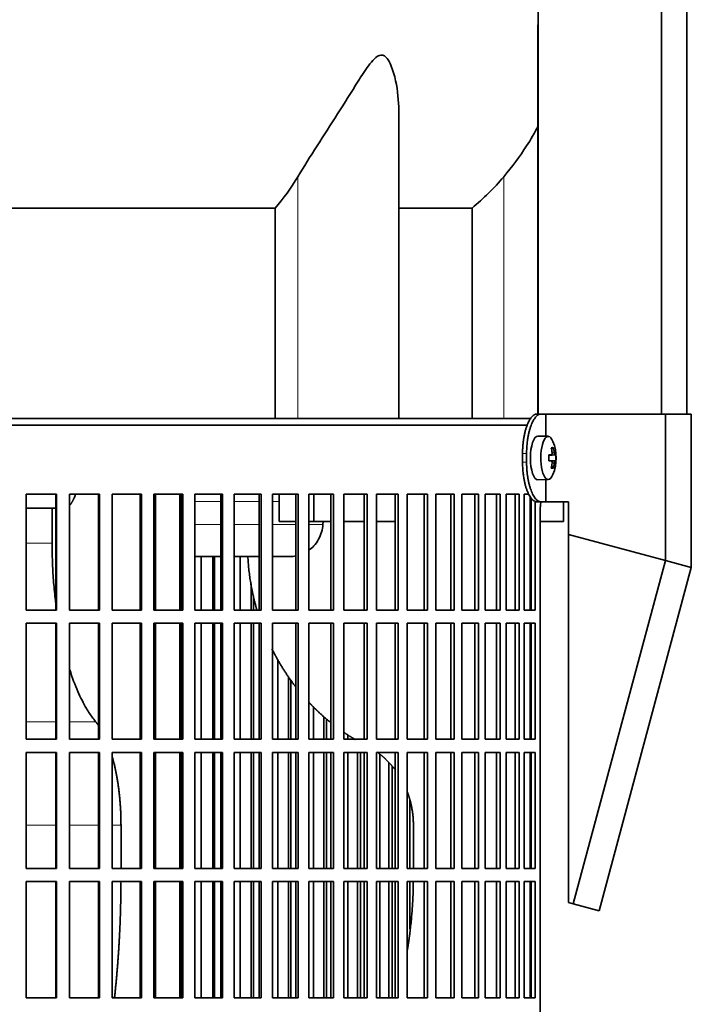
# Model space of a CAD drawing. Header units: millimetres. Extents: x 427 to 1319, y -2013 to 1724.
# Tile 20 of 30: x 1103 to 1256, y -156 to 69. Entities that reach past the tile are written whole.
import ezdxf

# ---------------------------------------------------------------- set-up
doc = ezdxf.new("R2010")
doc.units = ezdxf.units.MM
for name, color, linetype in [('M5X8_UNI7687', 7, 'Continuous'), ('MID_454-4', 7, 'Continuous'), ('VSI344-454_FILTR', 7, 'Continuous'), ('VSI344-454_SUPPO', 7, 'Continuous'), ('VSI344-454_TERMI', 7, 'Continuous'), ('VSI454_DIFFUSORE', 7, 'Continuous')]:
    doc.layers.add(name, color=color, linetype=linetype)

# ---------------------------------------------------------------- blocks, each defined once
blk = doc.blocks.new('SE3')
at = {"layer": 'M5X8_UNI7687', "color": 7, "linetype": 'Continuous', "lineweight": 35}
for p, q in [((1223.74, -26.59), (1221.39, -26.52)), ((1224.9, -29.18), (1224.48, -29.49)), ((1223.86, -30.86), (1224.44, -30.81)), ((1225.26, -30.81), (1223.87, -30.93)), ((1225.46, -30.83), (1223.87, -30.94)), ((1224.44, -32.23), (1223.86, -32.17)), ((1225.46, -32.21), (1223.87, -32.09)), ((1223.87, -32.1), (1225.26, -32.23)), ((1224.9, -33.85), (1224.48, -33.55)), ((1221.39, -36.52), (1223.74, -36.45))]:
    blk.add_line(p, q, dxfattribs=at)
at = {"layer": 'M5X8_UNI7687', "color": 4, "linetype": 'Continuous', "lineweight": 9}
for p, q in [((1223.86, -30.86), (1224.44, -30.81)), ((1224.6, -30.35), (1225.09, -30.31)), ((1224.44, -32.23), (1223.86, -32.17)), ((1225.09, -32.73), (1224.6, -32.68))]:
    blk.add_line(p, q, dxfattribs=at)
at = {"layer": 'M5X8_UNI7687', "color": 7, "linetype": 'Continuous', "lineweight": 35}
for centre, radius, start, end in [((1215.55, -31.52), 10, 337.7946, 22.2054), ((1215.86, -31.52), 9.62, 355.8727, 4.1273)]:
    blk.add_arc(centre, radius, start, end, dxfattribs=at)
for centre, major_axis, ratio, start_param, end_param in [((1221.37, -31.52), (0, -5), 0.34202, 3.141593, 6.283185), ((1223.72, -31.52), (0, -4.93), 0.34202, 2.444185, 6.283185), ((1217.62, -34.58), (7.67, 5.19), 0.199978, 0.212267, 0.361959), ((1215.61, -31.52), (0, 10), 0.906308, 4.833518, 4.948078), ((1215.51, -31.52), (0, 10), 0.965926, 4.833518, 4.948078), ((1215.56, -31.67), (9.97, 0.82), 0.029809, 0.468971, 0.583531), ((1218.67, -31.52), (0, -9.26), 0.562348, 1.49595, 1.645642), ((1215.56, -31.67), (9.97, 0.82), 0.029809, 0.112154, 0.226713), ((1215.56, -31.36), (9.97, -0.82), 0.029809, -0.583531, -0.468971), ((1215.61, -31.52), (0, -10), 0.906308, 1.335108, 1.449667), ((1215.51, -31.52), (0, -10), 0.965926, 1.335108, 1.449667), ((1215.56, -31.36), (9.97, -0.82), 0.029809, -0.226713, -0.112154), ((1223.72, -31.52), (0, -4.93), 0.34202, 0, 0.697408), ((1217.62, -28.45), (7.67, -5.19), 0.199978, -0.361959, -0.212267), ((1221.37, -31.52), (0, -5), 0.34202, 0, 0.010116)]:
    blk.add_ellipse(centre, major_axis=major_axis, ratio=ratio, start_param=start_param, end_param=end_param, dxfattribs=at)
for points in [[(1224.44, -30.81), (1224.44, -30.81), (1224.46, -30.81), (1224.48, -30.8), (1224.5, -30.79), (1224.52, -30.77), (1224.54, -30.75), (1224.55, -30.72), (1224.57, -30.69), (1224.58, -30.66), (1224.59, -30.62), (1224.6, -30.58), (1224.61, -30.54), (1224.61, -30.5), (1224.61, -30.45), (1224.61, -30.41), (1224.61, -30.36), (1224.61, -30.33), (1224.61, -30.31)], [(1225.09, -30.31), (1225.09, -30.33), (1225.1, -30.36), (1225.11, -30.41), (1225.11, -30.45), (1225.12, -30.5), (1225.13, -30.54), (1225.14, -30.58), (1225.15, -30.62), (1225.17, -30.66), (1225.18, -30.69), (1225.19, -30.72), (1225.2, -30.75), (1225.22, -30.77), (1225.23, -30.79), (1225.24, -30.8), (1225.25, -30.81), (1225.26, -30.81), (1225.26, -30.81)], [(1224.61, -32.73), (1224.61, -32.71), (1224.61, -32.67), (1224.61, -32.63), (1224.61, -32.58), (1224.61, -32.54), (1224.61, -32.49), (1224.6, -32.45), (1224.59, -32.41), (1224.58, -32.38), (1224.57, -32.34), (1224.55, -32.31), (1224.54, -32.29), (1224.52, -32.27), (1224.5, -32.25), (1224.48, -32.24), (1224.46, -32.23), (1224.44, -32.23), (1224.44, -32.23)], [(1225.26, -32.23), (1225.26, -32.23), (1225.25, -32.23), (1225.24, -32.24), (1225.23, -32.25), (1225.22, -32.27), (1225.2, -32.29), (1225.19, -32.31), (1225.18, -32.34), (1225.17, -32.38), (1225.15, -32.41), (1225.14, -32.45), (1225.13, -32.49), (1225.12, -32.54), (1225.11, -32.58), (1225.11, -32.63), (1225.1, -32.67), (1225.09, -32.71), (1225.09, -32.73)]]:
    blk.add_open_spline(points, degree=3, dxfattribs=at)
at = {"layer": 'MID_454-4', "color": 7, "linetype": 'Continuous', "lineweight": 35}
for p, q in [((1221.45, 930.48), (1221.45, -21.52)), ((1249.59, -21.52), (1249.59, 930.48)), ((1255.38, -21.52), (1255.38, 930.48)), ((1221.38, 67.35), (1221.38, -21.52))]:
    blk.add_line(p, q, dxfattribs=at)
at = {"layer": 'VSI344-454_FILTR', "color": 7, "linetype": 'Continuous', "lineweight": 35}
for p, q in [((942.09, -24.02), (1219.05, -24.02)), ((1104.55, -39.77), (1111.5, -39.77)), ((1104.55, -66.27), (1104.55, -39.77)), ((1111.35, -66.27), (1111.35, -39.77)), ((1111.5, -66.27), (1111.5, -39.77)), ((1114.43, -39.77), (1121.28, -39.77)), ((1114.43, -66.27), (1114.43, -39.77)), ((1121.06, -66.27), (1121.06, -39.77)), ((1121.28, -66.27), (1121.28, -39.77)), ((1124.16, -39.77), (1130.89, -39.77)), ((1124.16, -66.27), (1124.16, -39.77)), ((1130.6, -66.27), (1130.6, -39.77)), ((1130.89, -66.27), (1130.89, -39.77)), ((1133.71, -39.77), (1140.28, -39.77)), ((1133.71, -66.27), (1133.71, -39.77)), ((1139.92, -66.27), (1139.92, -39.77)), ((1140.28, -66.27), (1140.28, -39.77)), ((1143.03, -39.77), (1149.4, -39.77)), ((1143.03, -66.27), (1143.03, -39.77)), ((1148.98, -66.27), (1148.98, -39.77)), ((1149.4, -66.27), (1149.4, -39.77)), ((1152.06, -39.77), (1158.21, -39.77)), ((1152.06, -66.27), (1152.06, -39.77)), ((1157.73, -66.27), (1157.73, -39.77)), ((1158.21, -66.27), (1158.21, -39.77)), ((1160.77, -39.77), (1166.67, -39.77)), ((1160.77, -66.27), (1160.77, -39.77)), ((1166.12, -66.27), (1166.12, -39.77)), ((1166.67, -66.27), (1166.67, -39.77)), ((1169.11, -39.77), (1174.73, -39.77)), ((1169.11, -66.27), (1169.11, -39.77)), ((1174.13, -66.27), (1174.13, -39.77)), ((1174.73, -66.27), (1174.73, -39.77)), ((1177.05, -39.77), (1182.36, -39.77)), ((1177.05, -66.27), (1177.05, -39.77)), ((1181.7, -66.27), (1181.7, -39.77)), ((1182.36, -66.27), (1182.36, -39.77)), ((1184.54, -39.77), (1189.51, -39.77)), ((1184.54, -66.27), (1184.54, -39.77)), ((1188.81, -66.27), (1188.81, -39.77)), ((1189.51, -66.27), (1189.51, -39.77)), ((1191.55, -39.77), (1196.16, -39.77)), ((1191.55, -66.27), (1191.55, -39.77)), ((1195.41, -66.27), (1195.41, -39.77)), ((1196.16, -66.27), (1196.16, -39.77)), ((1198.04, -39.77), (1202.27, -39.77)), ((1198.04, -66.27), (1198.04, -39.77)), ((1201.47, -66.27), (1201.47, -39.77)), ((1202.27, -66.27), (1202.27, -39.77)), ((1203.98, -39.77), (1207.81, -39.77)), ((1203.98, -66.27), (1203.98, -39.77)), ((1206.98, -66.27), (1206.98, -39.77)), ((1207.81, -66.27), (1207.81, -39.77)), ((1209.35, -39.77), (1212.76, -39.77)), ((1209.35, -66.27), (1209.35, -39.77)), ((1211.89, -66.27), (1211.89, -39.77)), ((1212.76, -66.27), (1212.76, -39.77)), ((1214.12, -39.77), (1217.09, -39.77)), ((1214.12, -66.27), (1214.12, -39.77)), ((1216.18, -66.27), (1216.18, -39.77)), ((1217.09, -66.27), (1217.09, -39.77)), ((1218.25, -39.77), (1219.31, -39.77)), ((1218.25, -66.27), (1218.25, -39.77)), ((1219.84, -66.27), (1219.84, -40.7)), ((1220.78, -66.27), (1220.78, -41.46)), ((1221.87, -315.02), (1221.87, -44.02)), ((1144.49, -66.27), (1144.49, -54.02)), ((1147.13, -66.27), (1147.13, -54.02)), ((1147.58, -66.27), (1147.58, -54.02)), ((1153.39, -66.27), (1153.39, -54.02)), ((1155.94, -66.27), (1155.94, -60.25)), ((1156.46, -66.27), (1156.46, -63)), ((1104.55, -66.27), (1111.5, -66.27)), ((1114.43, -66.27), (1121.28, -66.27)), ((1124.16, -66.27), (1130.89, -66.27)), ((1133.71, -66.27), (1140.28, -66.27)), ((1143.03, -66.27), (1149.4, -66.27)), ((1152.06, -66.27), (1158.21, -66.27)), ((1160.77, -66.27), (1166.67, -66.27)), ((1169.11, -66.27), (1174.73, -66.27)), ((1177.05, -66.27), (1182.36, -66.27)), ((1184.54, -66.27), (1189.51, -66.27)), ((1191.55, -66.27), (1196.16, -66.27)), ((1198.04, -66.27), (1202.27, -66.27)), ((1203.98, -66.27), (1207.81, -66.27)), ((1209.35, -66.27), (1212.76, -66.27)), ((1214.12, -66.27), (1217.09, -66.27)), ((1218.25, -66.27), (1220.78, -66.27)), ((1104.55, -69.27), (1111.5, -69.27)), ((1104.55, -95.77), (1104.55, -69.27)), ((1111.35, -95.77), (1111.35, -69.27)), ((1111.5, -95.77), (1111.5, -69.27)), ((1114.43, -69.27), (1121.28, -69.27)), ((1114.43, -95.77), (1114.43, -69.27)), ((1121.06, -95.77), (1121.06, -69.27)), ((1121.28, -95.77), (1121.28, -69.27)), ((1124.16, -69.27), (1130.89, -69.27)), ((1124.16, -95.77), (1124.16, -69.27)), ((1130.6, -95.77), (1130.6, -69.27)), ((1130.89, -95.77), (1130.89, -69.27)), ((1133.71, -69.27), (1140.28, -69.27)), ((1133.71, -95.77), (1133.71, -69.27)), ((1139.92, -95.77), (1139.92, -69.27)), ((1140.28, -95.77), (1140.28, -69.27)), ((1143.03, -69.27), (1149.4, -69.27)), ((1143.03, -95.77), (1143.03, -69.27)), ((1144.49, -95.77), (1144.49, -69.27)), ((1147.13, -95.77), (1147.13, -69.27)), ((1147.58, -95.77), (1147.58, -69.27)), ((1148.98, -95.77), (1148.98, -69.27)), ((1149.4, -95.77), (1149.4, -69.27)), ((1152.06, -69.27), (1158.21, -69.27)), ((1152.06, -95.77), (1152.06, -69.27)), ((1153.39, -95.77), (1153.39, -69.27)), ((1155.94, -95.77), (1155.94, -69.27)), ((1156.46, -95.77), (1156.46, -69.27)), ((1157.73, -95.77), (1157.73, -69.27)), ((1158.21, -95.77), (1158.21, -69.27)), ((1160.77, -69.27), (1166.67, -69.27)), ((1160.77, -95.77), (1160.77, -69.27)), ((1166.12, -95.77), (1166.12, -69.27)), ((1166.67, -95.77), (1166.67, -69.27)), ((1169.11, -69.27), (1174.73, -69.27)), ((1169.11, -95.77), (1169.11, -69.27)), ((1174.13, -95.77), (1174.13, -69.27)), ((1174.73, -95.77), (1174.73, -69.27)), ((1177.05, -69.27), (1182.36, -69.27)), ((1177.05, -95.77), (1177.05, -69.27)), ((1181.7, -95.77), (1181.7, -69.27)), ((1182.36, -95.77), (1182.36, -69.27)), ((1184.54, -69.27), (1189.51, -69.27)), ((1184.54, -95.77), (1184.54, -69.27)), ((1188.81, -95.77), (1188.81, -69.27)), ((1189.51, -95.77), (1189.51, -69.27)), ((1191.55, -69.27), (1196.16, -69.27)), ((1191.55, -95.77), (1191.55, -69.27)), ((1195.41, -95.77), (1195.41, -69.27)), ((1196.16, -95.77), (1196.16, -69.27)), ((1198.04, -69.27), (1202.27, -69.27)), ((1198.04, -95.77), (1198.04, -69.27)), ((1201.47, -95.77), (1201.47, -69.27)), ((1202.27, -95.77), (1202.27, -69.27)), ((1203.98, -69.27), (1207.81, -69.27)), ((1203.98, -95.77), (1203.98, -69.27)), ((1206.98, -95.77), (1206.98, -69.27)), ((1207.81, -95.77), (1207.81, -69.27)), ((1209.35, -69.27), (1212.76, -69.27)), ((1209.35, -95.77), (1209.35, -69.27)), ((1211.89, -95.77), (1211.89, -69.27)), ((1212.76, -95.77), (1212.76, -69.27)), ((1214.12, -69.27), (1217.09, -69.27)), ((1214.12, -95.77), (1214.12, -69.27)), ((1216.18, -95.77), (1216.18, -69.27)), ((1217.09, -95.77), (1217.09, -69.27)), ((1218.25, -69.27), (1220.78, -69.27)), ((1218.25, -95.77), (1218.25, -69.27)), ((1219.84, -95.77), (1219.84, -69.27)), ((1220.78, -95.77), (1220.78, -69.27)), ((1161.97, -95.77), (1161.97, -77.57)), ((1164.42, -95.77), (1164.42, -81.47)), ((1164.99, -95.77), (1164.99, -82.28)), ((1170.18, -95.77), (1170.18, -88.39)), ((1172.5, -95.77), (1172.5, -90.56)), ((1173.13, -95.77), (1173.13, -91.11)), ((1104.55, -95.77), (1111.5, -95.77)), ((1114.43, -95.77), (1121.28, -95.77)), ((1124.16, -95.77), (1130.89, -95.77)), ((1133.71, -95.77), (1140.28, -95.77)), ((1143.03, -95.77), (1149.4, -95.77)), ((1152.06, -95.77), (1158.21, -95.77)), ((1160.77, -95.77), (1166.67, -95.77)), ((1169.11, -95.77), (1174.73, -95.77)), ((1177.05, -95.77), (1182.36, -95.77)), ((1177.97, -95.77), (1177.97, -94.75)), ((1184.54, -95.77), (1189.51, -95.77)), ((1191.55, -95.77), (1196.16, -95.77)), ((1198.04, -95.77), (1202.27, -95.77)), ((1203.98, -95.77), (1207.81, -95.77)), ((1209.35, -95.77), (1212.76, -95.77)), ((1214.12, -95.77), (1217.09, -95.77)), ((1218.25, -95.77), (1220.78, -95.77)), ((1104.55, -98.77), (1111.5, -98.77)), ((1104.55, -125.27), (1104.55, -98.77)), ((1111.35, -125.27), (1111.35, -98.77)), ((1111.5, -125.27), (1111.5, -98.77)), ((1114.43, -98.77), (1121.28, -98.77)), ((1114.43, -125.27), (1114.43, -98.77)), ((1121.06, -125.27), (1121.06, -98.77)), ((1121.28, -125.27), (1121.28, -98.77)), ((1124.16, -98.77), (1130.89, -98.77)), ((1124.16, -125.27), (1124.16, -98.77)), ((1130.6, -125.27), (1130.6, -98.77)), ((1130.89, -125.27), (1130.89, -98.77)), ((1133.71, -98.77), (1140.28, -98.77)), ((1133.71, -125.27), (1133.71, -98.77)), ((1139.92, -125.27), (1139.92, -98.77)), ((1140.28, -125.27), (1140.28, -98.77)), ((1143.03, -98.77), (1149.4, -98.77)), ((1143.03, -125.27), (1143.03, -98.77)), ((1144.49, -125.27), (1144.49, -98.77)), ((1147.13, -125.27), (1147.13, -98.77)), ((1147.58, -125.27), (1147.58, -98.77)), ((1148.98, -125.27), (1148.98, -98.77)), ((1149.4, -125.27), (1149.4, -98.77)), ((1152.06, -98.77), (1158.21, -98.77)), ((1152.06, -125.27), (1152.06, -98.77)), ((1153.39, -125.27), (1153.39, -98.77)), ((1155.94, -125.27), (1155.94, -98.77)), ((1156.46, -125.27), (1156.46, -98.77)), ((1157.73, -125.27), (1157.73, -98.77)), ((1158.21, -125.27), (1158.21, -98.77)), ((1160.77, -98.77), (1166.67, -98.77)), ((1160.77, -125.27), (1160.77, -98.77)), ((1161.97, -125.27), (1161.97, -98.77)), ((1164.42, -125.27), (1164.42, -98.77)), ((1164.99, -125.27), (1164.99, -98.77)), ((1166.12, -125.27), (1166.12, -98.77)), ((1166.67, -125.27), (1166.67, -98.77)), ((1169.11, -98.77), (1174.73, -98.77)), ((1169.11, -125.27), (1169.11, -98.77)), ((1170.18, -125.27), (1170.18, -98.77)), ((1172.5, -125.27), (1172.5, -98.77)), ((1173.13, -125.27), (1173.13, -98.77)), ((1174.13, -125.27), (1174.13, -98.77)), ((1174.73, -125.27), (1174.73, -98.77)), ((1177.05, -98.77), (1182.36, -98.77)), ((1177.05, -125.27), (1177.05, -98.77)), ((1177.97, -125.27), (1177.97, -98.77)), ((1180.17, -125.27), (1180.17, -98.77)), ((1180.85, -125.27), (1180.85, -98.77)), ((1181.7, -125.27), (1181.7, -98.77)), ((1182.36, -125.27), (1182.36, -98.77)), ((1184.54, -98.77), (1189.51, -98.77)), ((1184.54, -125.27), (1184.54, -98.77)), ((1188.81, -125.27), (1188.81, -98.77)), ((1189.51, -125.27), (1189.51, -98.77)), ((1191.55, -98.77), (1196.16, -98.77)), ((1191.55, -125.27), (1191.55, -98.77)), ((1195.41, -125.27), (1195.41, -98.77)), ((1196.16, -125.27), (1196.16, -98.77)), ((1198.04, -98.77), (1202.27, -98.77)), ((1198.04, -125.27), (1198.04, -98.77)), ((1201.47, -125.27), (1201.47, -98.77)), ((1202.27, -125.27), (1202.27, -98.77)), ((1203.98, -98.77), (1207.81, -98.77)), ((1203.98, -125.27), (1203.98, -98.77)), ((1206.98, -125.27), (1206.98, -98.77)), ((1207.81, -125.27), (1207.81, -98.77)), ((1209.35, -98.77), (1212.76, -98.77)), ((1209.35, -125.27), (1209.35, -98.77)), ((1211.89, -125.27), (1211.89, -98.77)), ((1212.76, -125.27), (1212.76, -98.77)), ((1214.12, -98.77), (1217.09, -98.77)), ((1214.12, -125.27), (1214.12, -98.77)), ((1216.18, -125.27), (1216.18, -98.77)), ((1217.09, -125.27), (1217.09, -98.77)), ((1218.25, -98.77), (1220.78, -98.77)), ((1218.25, -125.27), (1218.25, -98.77)), ((1219.84, -125.27), (1219.84, -98.77)), ((1220.78, -125.27), (1220.78, -98.77)), ((1185.31, -125.27), (1185.31, -99.23)), ((1187.37, -125.27), (1187.37, -101.13)), ((1188.11, -125.27), (1188.11, -101.92)), ((1192.17, -125.27), (1192.17, -109.67)), ((1104.55, -125.27), (1111.5, -125.27)), ((1114.43, -125.27), (1121.28, -125.27)), ((1124.16, -125.27), (1130.89, -125.27)), ((1133.71, -125.27), (1140.28, -125.27)), ((1143.03, -125.27), (1149.4, -125.27)), ((1152.06, -125.27), (1158.21, -125.27)), ((1160.77, -125.27), (1166.67, -125.27)), ((1169.11, -125.27), (1174.73, -125.27)), ((1177.05, -125.27), (1182.36, -125.27)), ((1184.54, -125.27), (1189.51, -125.27)), ((1191.55, -125.27), (1196.16, -125.27)), ((1198.04, -125.27), (1202.27, -125.27)), ((1203.98, -125.27), (1207.81, -125.27)), ((1209.35, -125.27), (1212.76, -125.27)), ((1214.12, -125.27), (1217.09, -125.27)), ((1218.25, -125.27), (1220.78, -125.27)), ((1104.55, -128.27), (1111.5, -128.27)), ((1104.55, -154.77), (1104.55, -128.27)), ((1111.35, -154.77), (1111.35, -128.27)), ((1111.5, -154.77), (1111.5, -128.27)), ((1114.43, -128.27), (1121.28, -128.27)), ((1114.43, -154.77), (1114.43, -128.27)), ((1121.06, -154.77), (1121.06, -128.27)), ((1121.28, -154.77), (1121.28, -128.27)), ((1124.16, -128.27), (1130.89, -128.27)), ((1124.16, -154.77), (1124.16, -128.27)), ((1130.6, -154.77), (1130.6, -128.27)), ((1130.89, -154.77), (1130.89, -128.27)), ((1133.71, -128.27), (1140.28, -128.27)), ((1133.71, -154.77), (1133.71, -128.27)), ((1139.92, -154.77), (1139.92, -128.27)), ((1140.28, -154.77), (1140.28, -128.27)), ((1143.03, -128.27), (1149.4, -128.27)), ((1143.03, -154.77), (1143.03, -128.27)), ((1144.49, -154.77), (1144.49, -128.27)), ((1147.13, -154.77), (1147.13, -128.27)), ((1147.58, -154.77), (1147.58, -128.27)), ((1148.98, -154.77), (1148.98, -128.27)), ((1149.4, -154.77), (1149.4, -128.27)), ((1152.06, -128.27), (1158.21, -128.27)), ((1152.06, -154.77), (1152.06, -128.27)), ((1153.39, -154.77), (1153.39, -128.27)), ((1155.94, -154.77), (1155.94, -128.27)), ((1156.46, -154.77), (1156.46, -128.27)), ((1157.73, -154.77), (1157.73, -128.27)), ((1158.21, -154.77), (1158.21, -128.27)), ((1160.77, -128.27), (1166.67, -128.27)), ((1160.77, -154.77), (1160.77, -128.27)), ((1161.97, -154.77), (1161.97, -128.27)), ((1164.42, -154.77), (1164.42, -128.27)), ((1164.99, -154.77), (1164.99, -128.27)), ((1166.12, -154.77), (1166.12, -128.27)), ((1166.67, -154.77), (1166.67, -128.27)), ((1169.11, -128.27), (1174.73, -128.27)), ((1169.11, -154.77), (1169.11, -128.27)), ((1170.18, -154.77), (1170.18, -128.27)), ((1172.5, -154.77), (1172.5, -128.27)), ((1173.13, -154.77), (1173.13, -128.27)), ((1174.13, -154.77), (1174.13, -128.27)), ((1174.73, -154.77), (1174.73, -128.27)), ((1177.05, -128.27), (1182.36, -128.27)), ((1177.05, -154.77), (1177.05, -128.27)), ((1177.97, -154.77), (1177.97, -128.27)), ((1180.17, -154.77), (1180.17, -128.27)), ((1180.85, -154.77), (1180.85, -128.27)), ((1181.7, -154.77), (1181.7, -128.27)), ((1182.36, -154.77), (1182.36, -128.27)), ((1184.54, -128.27), (1189.51, -128.27)), ((1184.54, -154.77), (1184.54, -128.27)), ((1185.31, -154.77), (1185.31, -128.27)), ((1187.37, -154.77), (1187.37, -128.27)), ((1188.11, -154.77), (1188.11, -128.27)), ((1188.81, -154.77), (1188.81, -128.27)), ((1189.51, -154.77), (1189.51, -128.27)), ((1191.55, -128.27), (1196.16, -128.27)), ((1191.55, -154.77), (1191.55, -128.27)), ((1192.17, -139.04), (1192.17, -128.27)), ((1195.41, -154.77), (1195.41, -128.27)), ((1196.16, -154.77), (1196.16, -128.27)), ((1198.04, -128.27), (1202.27, -128.27)), ((1198.04, -154.77), (1198.04, -128.27)), ((1201.47, -154.77), (1201.47, -128.27)), ((1202.27, -154.77), (1202.27, -128.27)), ((1203.98, -128.27), (1207.81, -128.27)), ((1203.98, -154.77), (1203.98, -128.27)), ((1206.98, -154.77), (1206.98, -128.27)), ((1207.81, -154.77), (1207.81, -128.27)), ((1209.35, -128.27), (1212.76, -128.27)), ((1209.35, -154.77), (1209.35, -128.27)), ((1211.89, -154.77), (1211.89, -128.27)), ((1212.76, -154.77), (1212.76, -128.27)), ((1214.12, -128.27), (1217.09, -128.27)), ((1214.12, -154.77), (1214.12, -128.27)), ((1216.18, -154.77), (1216.18, -128.27)), ((1217.09, -154.77), (1217.09, -128.27)), ((1218.25, -128.27), (1220.78, -128.27)), ((1218.25, -154.77), (1218.25, -128.27)), ((1219.84, -154.77), (1219.84, -128.27)), ((1220.78, -154.77), (1220.78, -128.27)), ((1104.55, -154.77), (1111.5, -154.77)), ((1114.43, -154.77), (1121.28, -154.77)), ((1124.16, -154.77), (1130.89, -154.77)), ((1133.71, -154.77), (1140.28, -154.77)), ((1143.03, -154.77), (1149.4, -154.77)), ((1152.06, -154.77), (1158.21, -154.77)), ((1160.77, -154.77), (1166.67, -154.77)), ((1169.11, -154.77), (1174.73, -154.77)), ((1177.05, -154.77), (1182.36, -154.77)), ((1184.54, -154.77), (1189.51, -154.77)), ((1191.55, -154.77), (1196.16, -154.77)), ((1198.04, -154.77), (1202.27, -154.77)), ((1203.98, -154.77), (1207.81, -154.77)), ((1209.35, -154.77), (1212.76, -154.77)), ((1214.12, -154.77), (1217.09, -154.77)), ((1218.25, -154.77), (1220.78, -154.77))]:
    blk.add_line(p, q, dxfattribs=at)
blk.add_open_spline([(1221.87, -44.02), (1221.87, -43.94), (1221.87, -43.8), (1221.87, -43.58), (1221.88, -43.36), (1221.89, -43.15), (1221.9, -42.94), (1221.92, -42.73), (1221.94, -42.52), (1221.96, -42.31), (1222, -41.95), (1222.05, -41.68), (1222.08, -41.47)], degree=3, knots=[0, 0, 0, 0, 0.027983, 0.0557899, 0.0834734, 0.1110867, 0.1386835, 0.1663177, 0.1940428, 0.2219119, 0.2499772, 0.3401037, 0.3401037, 0.3401037, 0.3401037], dxfattribs=at)
at = {"layer": 'VSI344-454_SUPPO', "color": 7, "linetype": 'Continuous', "lineweight": 35}
for p, q in [((943.09, -22.52), (1219.85, -22.52)), ((1134.06, -66.27), (1134.06, -39.77)), ((1139.66, -66.27), (1139.66, -39.77)), ((1162.29, -46.02), (1162.29, -39.77)), ((1170.24, -46.02), (1170.24, -39.77)), ((1219.59, -66.27), (1219.59, -40.33)), ((1227.23, -46.02), (1227.23, -41.52)), ((1111.35, -43.02), (1104.55, -43.02)), ((1110.48, -51.02), (1110.48, -43.02)), ((1162.29, -46.02), (1166.12, -46.02)), ((1169.11, -46.02), (1170.24, -46.02)), ((1170.24, -46.02), (1174.13, -46.02)), ((1172.36, -46.02), (1172.31, -46.72)), ((1177.05, -46.02), (1181.7, -46.02)), ((1184.54, -46.02), (1188.81, -46.02)), ((1219.59, -46.02), (1219.84, -46.02)), ((1221.87, -46.02), (1227.23, -46.02)), ((1139.66, -54.02), (1139.92, -54.02)), ((1143.03, -54.02), (1148.98, -54.02)), ((1152.06, -54.02), (1157.73, -54.02)), ((1160.77, -54.02), (1164.95, -54.02)), ((1134.06, -95.77), (1134.06, -69.27)), ((1139.66, -95.77), (1139.66, -69.27)), ((1219.59, -95.77), (1219.59, -69.27)), ((1134.06, -125.27), (1134.06, -98.77)), ((1139.66, -125.27), (1139.66, -98.77)), ((1219.59, -125.27), (1219.59, -98.77)), ((1126.2, -125.27), (1126.2, -115.37)), ((1192.95, -125.27), (1192.95, -115.37)), ((1134.06, -154.77), (1134.06, -128.27)), ((1139.66, -154.77), (1139.66, -128.27)), ((1219.59, -154.77), (1219.59, -128.27))]:
    blk.add_line(p, q, dxfattribs=at)
at = {"layer": 'VSI344-454_SUPPO', "color": 4, "linetype": 'Continuous', "lineweight": 9}
for p, q in [((1139.92, -41.49), (1139.66, -41.49)), ((1148.98, -41.49), (1143.03, -41.49)), ((1157.73, -41.49), (1152.06, -41.49)), ((1162.29, -41.49), (1160.77, -41.49)), ((1139.66, -46.72), (1139.92, -46.72)), ((1143.03, -46.72), (1148.98, -46.72)), ((1152.06, -46.72), (1157.73, -46.72)), ((1160.77, -46.72), (1166.12, -46.72)), ((1169.11, -46.72), (1172.31, -46.72)), ((1104.55, -51.02), (1110.48, -51.02)), ((1104.55, -91.8), (1111.35, -91.8)), ((1114.43, -91.8), (1120.45, -91.8)), ((1104.55, -115.37), (1111.35, -115.37)), ((1114.43, -115.37), (1121.06, -115.37)), ((1124.16, -115.37), (1126.2, -115.37))]:
    blk.add_line(p, q, dxfattribs=at)
at = {"layer": 'VSI344-454_SUPPO', "color": 7, "linetype": 'Continuous', "lineweight": 35}
for points, degree, knots in [([(1114.43, -42.39), (1114.43, -42.39), (1114.47, -42.35), (1114.53, -42.28), (1114.62, -42.18), (1114.71, -42.07), (1114.8, -41.95), (1114.88, -41.83), (1114.96, -41.71), (1115.04, -41.58), (1115.11, -41.45), (1115.19, -41.32), (1115.26, -41.18), (1115.32, -41.04), (1115.43, -40.82), (1115.56, -40.51), (1115.7, -40.15), (1115.77, -39.92), (1115.8, -39.85)], 3, [0.278994, 0.278994, 0.278994, 0.278994, 0.281711, 0.30324, 0.3244693, 0.3453991, 0.3660293, 0.3863599, 0.4063909, 0.4261223, 0.4455542, 0.4646864, 0.4835192, 0.5020524, 0.5202861, 0.5697227, 0.6188322, 0.6436574, 0.6436574, 0.6436574, 0.6436574]), ([(1169.12, -52.62), (1169.52, -52.32), (1170.34, -51.58), (1171.34, -50.16), (1172.06, -48.48), (1172.23, -47.3), (1172.31, -46.72)], 3, [0.6618207, 0.6618207, 0.6618207, 0.6618207, 0.7370741, 0.8280903, 0.9157328, 1, 1, 1, 1]), ([(1111.34, -65.02), (1111.28, -64.56), (1111.06, -62.71), (1110.76, -59.44), (1110.52, -55.22), (1110.49, -52.41), (1110.48, -51.02)], 3, [0.7211557, 0.7211557, 0.7211557, 0.7211557, 0.7499879, 0.8349442, 0.9182801, 1, 1, 1, 1]), ([(1155.15, -54.03), (1155.46, -59.74), (1156.95, -65.28), (1157.08, -65.79), (1157.23, -66.29)], 2, [0.0519192, 0.0519192, 0.0519192, 0.25, 0.25, 0.2681048, 0.2681048, 0.2681048]), ([(1160.66, -75.13), (1161.5, -76.81), (1162.45, -78.42), (1164.11, -81.25), (1166.1, -83.81)], 2, [0.4340761, 0.4340761, 0.4340761, 0.5, 0.5, 0.6156148, 0.6156148, 0.6156148]), ([(1120.45, -91.8), (1120.23, -91.53), (1119.77, -90.95), (1119.05, -89.92), (1118.22, -88.58), (1117.3, -86.9), (1115.98, -84.09), (1115.04, -81.59), (1114.45, -79.73), (1114.42, -79.65)], 3, [0, 0, 0, 0, 0.0369621, 0.0786432, 0.1250422, 0.1876, 0.2501534, 0.3862477, 0.3924382, 0.3924382, 0.3924382, 0.3924382]), ([(1169.03, -87.25), (1170.04, -88.34), (1171.12, -89.36), (1172.55, -90.72), (1174.06, -91.94)], 2, [0.696559, 0.696559, 0.696559, 0.75, 0.75, 0.8204835, 0.8204835, 0.8204835]), ([(1184.63, -98.66), (1185.68, -99.41), (1186.64, -100.32), (1187.84, -101.47), (1188.83, -102.78)], 2, [0.1287949, 0.1287949, 0.1287949, 0.25, 0.25, 0.3995248, 0.3995248, 0.3995248]), ([(1124.18, -99.68), (1124.43, -100.51), (1124.64, -101.4), (1125.41, -104.53), (1125.8, -108.11), (1126.2, -111.67), (1126.2, -115.37)], 2, [0.4292984, 0.4292984, 0.4292984, 0.5, 0.5, 0.75, 0.75, 1, 1, 1]), ([(1191.58, -107.83), (1191.94, -108.78), (1192.21, -109.79), (1192.95, -112.51), (1192.95, -115.37)], 2, [0.6596465, 0.6596465, 0.6596465, 0.75, 0.75, 1, 1, 1]), ([(1126.2, -128.27), (1126.17, -134.74), (1125.83, -141.13), (1125.46, -148.06), (1124.72, -154.77)], 2, [0.0187361, 0.0187361, 0.0187361, 0.25, 0.25, 0.499688, 0.499688, 0.499688]), ([(1192.94, -128.27), (1192.88, -134.32), (1192.1, -140.3), (1191.87, -142.08), (1191.58, -143.85)], 2, [0.0199355, 0.0199355, 0.0199355, 0.25, 0.25, 0.3183651, 0.3183651, 0.3183651])]:
    blk.add_open_spline(points, degree=degree, knots=knots, dxfattribs=at)
for points, degree in [([(1164.82, -54.01), (1165.26, -54.02), (1165.7, -53.99), (1166.14, -53.91)], 3), ([(1120.45, -91.8), (1120.77, -92.19), (1121.07, -92.63)], 2), ([(1177.02, -94.14), (1178.37, -95.06), (1179.77, -95.88)], 2)]:
    blk.add_open_spline(points, degree=degree, dxfattribs=at)
at = {"layer": 'VSI344-454_TERMI', "color": 7, "linetype": 'Continuous', "lineweight": 35}
for p, q in [((1221.1, -21.52), (1222.02, -21.52)), ((1222.02, -21.52), (1223.2, -21.52)), ((1223.2, -21.52), (1250.47, -21.52)), ((1223.2, -26.57), (1223.2, -21.52)), ((1250.47, -21.52), (1256.39, -21.52)), ((1250.47, -54.93), (1250.47, -21.52)), ((1256.39, -56.52), (1256.39, -21.52)), ((1217.87, -30.52), (1217.87, -32.52)), ((1218.79, -30.52), (1218.79, -32.52)), ((1223.2, -41.52), (1223.2, -36.46)), ((1222.02, -41.52), (1221.1, -41.52)), ((1222.02, -41.52), (1223.2, -41.52)), ((1223.2, -41.52), (1228.37, -41.52)), ((1228.37, -49.01), (1228.37, -41.52)), ((1228.37, -49.01), (1250.47, -54.93)), ((1228.37, -133.05), (1228.37, -49.01)), ((1250.47, -54.93), (1229.46, -133.34)), ((1250.47, -54.93), (1256.39, -56.52)), ((1256.39, -56.52), (1235.38, -134.93)), ((1229.46, -133.34), (1228.37, -133.05)), ((1235.38, -134.93), (1229.46, -133.34))]:
    blk.add_line(p, q, dxfattribs=at)
at = {"layer": 'VSI344-454_TERMI', "color": 4, "linetype": 'Continuous', "lineweight": 9}
for p, q in [((1217.87, -30.52), (1218.79, -30.52)), ((1218.79, -32.52), (1217.87, -32.52))]:
    blk.add_line(p, q, dxfattribs=at)
at = {"layer": 'VSI344-454_TERMI', "color": 7, "linetype": 'Continuous', "lineweight": 35}
for points, knots in [([(1217.87, -30.52), (1217.87, -30.42), (1217.87, -30.22), (1217.88, -29.92), (1217.89, -29.63), (1217.9, -29.34), (1217.92, -29.05), (1217.94, -28.76), (1217.96, -28.47), (1217.99, -28.18), (1218.02, -27.9), (1218.06, -27.62), (1218.1, -27.34), (1218.16, -26.88), (1218.28, -26.26), (1218.45, -25.5), (1218.65, -24.79), (1218.87, -24.13), (1219.12, -23.53), (1219.38, -23.01), (1219.65, -22.55), (1219.9, -22.22), (1220.13, -21.98), (1220.32, -21.81), (1220.51, -21.68), (1220.71, -21.59), (1220.91, -21.53), (1221.03, -21.52), (1221.1, -21.52)], [0, 0, 0, 0, 0.021051, 0.042002, 0.062876, 0.083693, 0.104478, 0.125254, 0.146042, 0.166866, 0.187748, 0.208712, 0.229779, 0.250971, 0.313214, 0.375619, 0.438632, 0.501394, 0.564154, 0.627126, 0.689277, 0.751393, 0.793158, 0.834556, 0.875762, 0.916954, 0.958308, 1, 1, 1, 1]), ([(1222.02, -21.52), (1221.99, -21.52), (1221.93, -21.52), (1221.83, -21.54), (1221.73, -21.56), (1221.63, -21.59), (1221.54, -21.63), (1221.44, -21.69), (1221.34, -21.75), (1221.24, -21.82), (1221.15, -21.9), (1221.05, -21.99), (1220.95, -22.09), (1220.79, -22.26), (1220.57, -22.55), (1220.3, -23.01), (1220.04, -23.53), (1219.8, -24.13), (1219.57, -24.79), (1219.37, -25.5), (1219.2, -26.26), (1219.07, -26.97), (1218.98, -27.62), (1218.91, -28.18), (1218.86, -28.76), (1218.82, -29.34), (1218.8, -29.93), (1218.79, -30.32), (1218.79, -30.52)], [0, 0, 0, 0, 0.020905, 0.041705, 0.062421, 0.083075, 0.103688, 0.124284, 0.144884, 0.165511, 0.186186, 0.206932, 0.227771, 0.248723, 0.310801, 0.372931, 0.435895, 0.498659, 0.561404, 0.62443, 0.686816, 0.749074, 0.79132, 0.833156, 0.874759, 0.916313, 0.958, 1, 1, 1, 1]), ([(1221.1, -41.52), (1221.07, -41.52), (1221, -41.52), (1220.9, -41.5), (1220.81, -41.48), (1220.71, -41.44), (1220.61, -41.4), (1220.51, -41.35), (1220.42, -41.29), (1220.32, -41.22), (1220.22, -41.14), (1220.13, -41.05), (1220.03, -40.95), (1219.87, -40.77), (1219.65, -40.48), (1219.38, -40.03), (1219.12, -39.5), (1218.87, -38.91), (1218.65, -38.25), (1218.45, -37.54), (1218.28, -36.78), (1218.15, -36.07), (1218.05, -35.42), (1217.99, -34.85), (1217.94, -34.28), (1217.9, -33.7), (1217.88, -33.11), (1217.87, -32.72), (1217.87, -32.52)], [0, 0, 0, 0, 0.0209, 0.041695, 0.062405, 0.083053, 0.103661, 0.12425, 0.144843, 0.165462, 0.18613, 0.206867, 0.227697, 0.24864, 0.310747, 0.372907, 0.43587, 0.498639, 0.561388, 0.624414, 0.686801, 0.749062, 0.791311, 0.833148, 0.874754, 0.91631, 0.957998, 1, 1, 1, 1]), ([(1218.79, -32.52), (1218.79, -32.62), (1218.79, -32.81), (1218.8, -33.11), (1218.81, -33.41), (1218.82, -33.7), (1218.84, -33.99), (1218.86, -34.28), (1218.88, -34.57), (1218.91, -34.85), (1218.94, -35.13), (1218.98, -35.42), (1219.02, -35.7), (1219.09, -36.16), (1219.2, -36.78), (1219.37, -37.54), (1219.57, -38.25), (1219.8, -38.91), (1220.04, -39.5), (1220.3, -40.03), (1220.57, -40.48), (1220.82, -40.81), (1221.05, -41.05), (1221.24, -41.22), (1221.44, -41.35), (1221.63, -41.45), (1221.83, -41.51), (1221.96, -41.51), (1222.02, -41.52)], [0, 0, 0, 0, 0.021051, 0.042001, 0.062873, 0.08369, 0.104474, 0.125249, 0.146036, 0.166859, 0.18774, 0.208703, 0.229768, 0.250959, 0.313199, 0.375603, 0.438616, 0.501374, 0.564129, 0.627102, 0.689223, 0.75131, 0.793093, 0.834507, 0.875728, 0.916932, 0.958298, 1, 1, 1, 1])]:
    blk.add_open_spline(points, degree=3, knots=knots, dxfattribs=at)
at = {"layer": 'VSI454_DIFFUSORE', "color": 7, "linetype": 'Continuous', "lineweight": 35}
for p, q in [((1189.6, -22.52), (1189.6, 47.78)), ((1099.09, 25.54), (1161.42, 25.54)), ((1161.42, 25.54), (1161.42, -22.52)), ((1189.6, 25.54), (1206.33, 25.54)), ((1206.33, 25.54), (1206.33, -22.52))]:
    blk.add_line(p, q, dxfattribs=at)
at = {"layer": 'VSI454_DIFFUSORE', "color": 4, "linetype": 'Continuous', "lineweight": 9}
for p, q in [((1166.55, -22.52), (1166.55, 32.69)), ((1213.59, -22.52), (1213.59, 32.69))]:
    blk.add_line(p, q, dxfattribs=at)
at = {"layer": 'VSI454_DIFFUSORE', "color": 7, "linetype": 'Continuous', "lineweight": 35}
for points, knots in [([(1189.6, 47.77), (1189.6, 50.04), (1189.38, 52.32), (1188.63, 55.81), (1188.29, 57.03), (1187.56, 58.71), (1187.29, 59.25), (1186.75, 59.92), (1186.55, 60.11), (1186.1, 60.4), (1185.84, 60.47), (1185.05, 60.43), (1184.51, 60.05), (1183.57, 59.13), (1183.14, 58.59), (1181.88, 56.9), (1181.1, 55.69), (1178.78, 52.04), (1177.22, 49.52), (1174.09, 44.57), (1172.52, 42.14), (1169.44, 37.33), (1167.91, 34.95), (1166.55, 32.69)], [0.2605527, 0.2605527, 0.2605527, 0.2605527, 0.375, 0.375, 0.4375, 0.4375, 0.46875, 0.46875, 0.484375, 0.484375, 0.5, 0.5, 0.53125, 0.53125, 0.5625, 0.5625, 0.625, 0.625, 0.75, 0.75, 0.875, 0.875, 1, 1, 1, 1]), ([(1221.45, 44.29), (1220.64, 42.75), (1219.75, 41.21), (1217.25, 37.32), (1215.5, 34.95), (1213.59, 32.69)], [0.7963982, 0.7963982, 0.7963982, 0.7963982, 0.875, 0.875, 1, 1, 1, 1])]:
    blk.add_open_spline(points, degree=3, knots=knots, dxfattribs=at)
for points in [[(1166.55, 32.69), (1164.99, 30.09), (1163.28, 27.71), (1161.42, 25.54)], [(1213.59, 32.69), (1211.38, 30.09), (1208.96, 27.71), (1206.33, 25.54)]]:
    blk.add_open_spline(points, degree=3, dxfattribs=at)

msp = doc.modelspace()

# ---------------------------------------------------------------- block references
msp.add_blockref('SE3', (0, 0))

doc.saveas('drawing.dxf')
